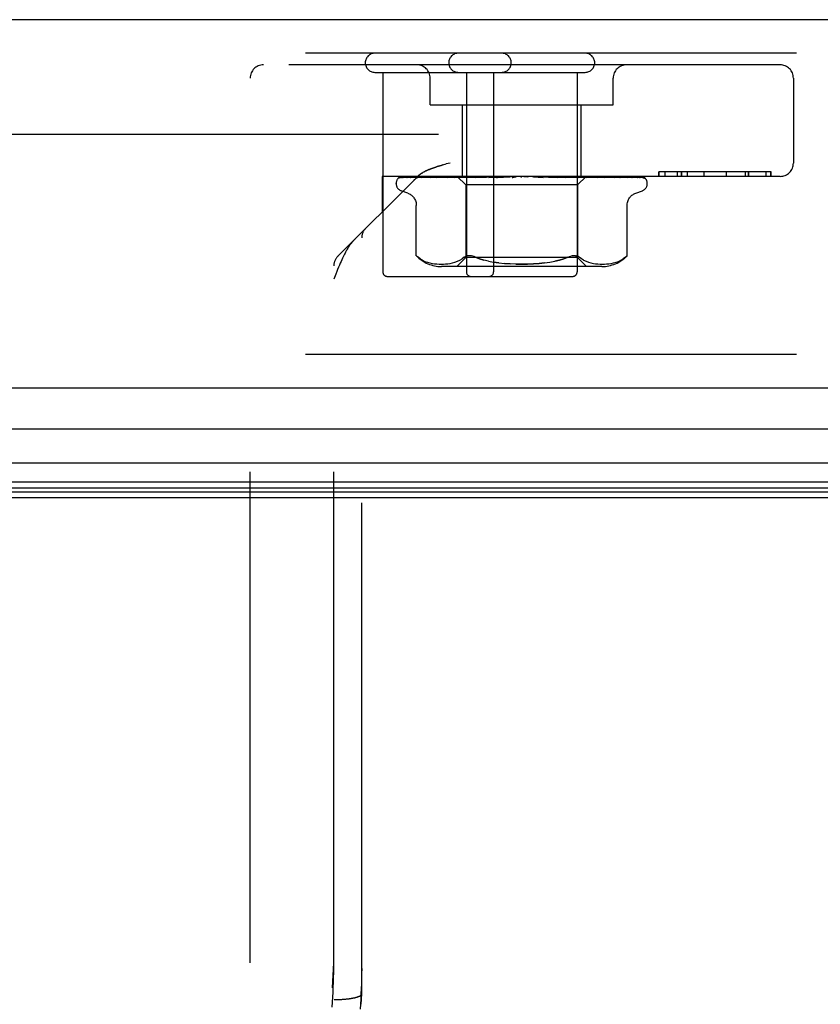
# Model space of a CAD drawing. Header units: inches. Extents: x 0 to 200, y 0 to 129.
# Tile 24 of 256: x 39.61 to 41.4, y 19.56 to 21.76. Entities that reach past the tile are written whole.
import ezdxf

# ---------------------------------------------------------------- set-up
doc = ezdxf.new("R2010")
doc.units = ezdxf.units.IN
doc.header["$LTSCALE"] = 11
doc.header["$MEASUREMENT"] = 0
doc.linetypes.add('HIDDEN', pattern=[0.2, 0.1, -0.1])
doc.layers.get('0').update_dxf_attribs({"linetype": 'CONTINUOUS'})
doc.layers.add('DEFAULT_2', color=8, linetype='HIDDEN')
doc.layers.add('LEFTHAND_DOOR_ASSEMBLY', color=7, linetype='CONTINUOUS')

msp = doc.modelspace()

# ---------------------------------------------------------------- linework, layer by layer
at = {"color": 7, "linetype": 'Continuous'}
msp.add_line((39.5678, 20.6941), (84.0678, 20.6941), dxfattribs=at)
at = {"layer": 'DEFAULT_2', "color": 8, "linetype": 'HIDDEN'}
msp.add_line((60.3488, 21.5066), (39.3854, 21.5066), dxfattribs=at)
at = {"layer": 'LEFTHAND_DOOR_ASSEMBLY', "color": 3, "linetype": 'Continuous'}
for p, q in [((61.1511, 21.7641), (38.6086, 21.7641)), ((61.1511, 20.9391), (38.6086, 20.9391))]:
    msp.add_line(p, q, dxfattribs=at)
at = {"layer": 'LEFTHAND_DOOR_ASSEMBLY', "color": 8, "linetype": 'HIDDEN'}
for p, q in [((61.1511, 21.6891), (38.6086, 21.6891)), ((41.3141, 21.6631), (40.1571, 21.6631)), ((40.4066, 21.6461), (40.8776, 21.6461)), ((40.4246, 21.6461), (40.4246, 21.1991)), ((40.6116, 21.6461), (40.6116, 21.1991)), ((40.6726, 21.6461), (40.6726, 21.1991)), ((40.8596, 21.6461), (40.8596, 21.1991)), ((40.1271, 19.6516), (40.1271, 21.6331)), ((40.5306, 21.5731), (40.5306, 21.6331)), ((40.9406, 21.5731), (40.9406, 21.6331)), ((41.3441, 21.6331), (41.3441, 21.4431)), ((40.5306, 21.5731), (40.9406, 21.5731)), ((40.6026, 21.4131), (40.6026, 21.5731)), ((40.8686, 21.4131), (40.8686, 21.5731)), ((40.559, 21.4388), (40.5666, 21.4409)), ((40.575, 21.4431), (40.5666, 21.4409)), ((41.0424, 21.4231), (41.0424, 21.4131)), ((41.2942, 21.4231), (41.0424, 21.4231)), ((41.0425, 21.4131), (41.0425, 21.4231)), ((41.057, 21.4131), (41.057, 21.4231)), ((41.0846, 21.4131), (41.0846, 21.4231)), ((41.0927, 21.4231), (41.0927, 21.4131)), ((41.0931, 21.4231), (41.0931, 21.4131)), ((41.1068, 21.4131), (41.1068, 21.4231)), ((41.1444, 21.4131), (41.1444, 21.4231)), ((41.1444, 21.4131), (41.1444, 21.4231)), ((41.1942, 21.4131), (41.1942, 21.4231)), ((41.1946, 21.4131), (41.1946, 21.4231)), ((41.2371, 21.4131), (41.2371, 21.4231)), ((41.2432, 21.4131), (41.2432, 21.4231)), ((41.2446, 21.4131), (41.2446, 21.4231)), ((41.2833, 21.4131), (41.2833, 21.4231)), ((41.2934, 21.4131), (41.2934, 21.4231)), ((41.2942, 21.4131), (41.2942, 21.4231)), ((40.3233, 21.2339), (40.5018, 21.4124)), ((40.4231, 21.4131), (40.4231, 21.3336)), ((41.3141, 21.4131), (40.4231, 21.4131)), ((40.4543, 21.3966), (40.4543, 21.3975)), ((40.4585, 21.4083), (40.4586, 21.4084)), ((40.4631, 21.4105), (40.5922, 21.4123)), ((40.4662, 21.4105), (40.5936, 21.4123)), ((40.4699, 21.4105), (40.5961, 21.4123)), ((40.479, 21.4105), (40.6001, 21.4123)), ((40.4857, 21.4104), (40.4863, 21.4105)), ((40.4863, 21.4105), (40.605, 21.4123)), ((40.5011, 21.4105), (40.6115, 21.4123)), ((40.5116, 21.4105), (40.5117, 21.4105)), ((40.5117, 21.4105), (40.6186, 21.4123)), ((40.5275, 21.4125), (40.5207, 21.4117)), ((40.533, 21.4131), (40.5275, 21.4125)), ((40.5317, 21.4105), (40.6274, 21.4123)), ((40.5321, 21.4106), (40.5317, 21.4105)), ((40.5452, 21.4105), (40.6364, 21.4123)), ((40.5523, 21.4113), (40.5453, 21.4105)), ((40.5453, 21.4105), (40.5453, 21.4105)), ((40.5602, 21.4121), (40.5523, 21.4113)), ((40.5696, 21.4105), (40.6472, 21.4123)), ((40.5857, 21.4105), (40.6579, 21.4123)), ((40.5859, 21.4105), (40.5857, 21.4105)), ((40.6025, 21.4121), (40.5859, 21.4105)), ((40.5913, 21.4131), (40.6103, 21.3941)), ((40.5922, 21.4123), (40.5922, 21.4124)), ((40.5936, 21.4123), (40.5935, 21.4124)), ((40.5961, 21.4123), (40.5962, 21.4124)), ((40.5965, 21.4131), (40.5999, 21.4124)), ((40.6001, 21.4123), (40.5999, 21.4124)), ((40.6135, 21.4131), (40.6025, 21.4121)), ((40.605, 21.4123), (40.6051, 21.4124)), ((40.6084, 21.4131), (40.6051, 21.4124)), ((40.6063, 21.4131), (40.6112, 21.4124)), ((40.6103, 21.3941), (40.6103, 21.2311)), ((40.8608, 21.3941), (40.6103, 21.3941)), ((40.6115, 21.4123), (40.6112, 21.4124)), ((40.6136, 21.4105), (40.6702, 21.4123)), ((40.6186, 21.4123), (40.6188, 21.4124)), ((40.6236, 21.4131), (40.6188, 21.4124)), ((40.6208, 21.4131), (40.6269, 21.4124)), ((40.6274, 21.4123), (40.6269, 21.4124)), ((40.6315, 21.4105), (40.6822, 21.4123)), ((40.6318, 21.4105), (40.6315, 21.4105)), ((40.6611, 21.4131), (40.6318, 21.4105)), ((40.6364, 21.4123), (40.6367, 21.4124)), ((40.6428, 21.4131), (40.6367, 21.4124)), ((40.6394, 21.4131), (40.6466, 21.4124)), ((40.6472, 21.4123), (40.6466, 21.4124)), ((40.6579, 21.4123), (40.6582, 21.4124)), ((40.6654, 21.4131), (40.6582, 21.4124)), ((40.6615, 21.4131), (40.6696, 21.4124)), ((40.6621, 21.4105), (40.6957, 21.4123)), ((40.6702, 21.4123), (40.6696, 21.4124)), ((40.6813, 21.4105), (40.7085, 21.4123)), ((40.6813, 21.4105), (40.6814, 21.4105)), ((40.6814, 21.4105), (40.7113, 21.4131)), ((40.6822, 21.4123), (40.6825, 21.4124)), ((40.6905, 21.4131), (40.6825, 21.4124)), ((40.6862, 21.4131), (40.6949, 21.4124)), ((40.6957, 21.4123), (40.6949, 21.4124)), ((40.7085, 21.4123), (40.7087, 21.4124)), ((40.7173, 21.4131), (40.7087, 21.4124)), ((40.7128, 21.4131), (40.7216, 21.4124)), ((40.7447, 21.4131), (40.7358, 21.4124)), ((40.7401, 21.4131), (40.7489, 21.4124)), ((40.762, 21.4124), (40.7721, 21.4115)), ((40.7718, 21.4131), (40.763, 21.4124)), ((40.7673, 21.4131), (40.7757, 21.4124)), ((40.7721, 21.4115), (40.7835, 21.4105)), ((40.776, 21.4123), (40.7757, 21.4124)), ((40.776, 21.4123), (40.8151, 21.4105)), ((40.8148, 21.4105), (40.7851, 21.4131)), ((40.7884, 21.4123), (40.7891, 21.4124)), ((40.7884, 21.4123), (40.8337, 21.4105)), ((40.7976, 21.4131), (40.7891, 21.4124)), ((40.7934, 21.4131), (40.8011, 21.4124)), ((40.8014, 21.4123), (40.8011, 21.4124)), ((40.8014, 21.4123), (40.8631, 21.4105)), ((40.8128, 21.4123), (40.8134, 21.4124)), ((40.8128, 21.4123), (40.8801, 21.4105)), ((40.8211, 21.4131), (40.8134, 21.4124)), ((40.8151, 21.4105), (40.8149, 21.4105)), ((40.8174, 21.4131), (40.824, 21.4124)), ((40.8244, 21.4123), (40.824, 21.4124)), ((40.8244, 21.4123), (40.9064, 21.4105)), ((40.8501, 21.4117), (40.8343, 21.4131)), ((40.8343, 21.4123), (40.8348, 21.4124)), ((40.8343, 21.4123), (40.9213, 21.4105)), ((40.8415, 21.4131), (40.8348, 21.4124)), ((40.8384, 21.4131), (40.8438, 21.4124)), ((40.8441, 21.4123), (40.8438, 21.4124)), ((40.8441, 21.4123), (40.9436, 21.4105)), ((40.8628, 21.4105), (40.8501, 21.4117)), ((40.8522, 21.4123), (40.8526, 21.4124)), ((40.8522, 21.4123), (40.9557, 21.4105)), ((40.8581, 21.4131), (40.8526, 21.4124)), ((40.8557, 21.4131), (40.8597, 21.4124)), ((40.8598, 21.4123), (40.8597, 21.4124)), ((40.8599, 21.4123), (40.8598, 21.4123)), ((40.8599, 21.4123), (40.9732, 21.4105)), ((40.8796, 21.4129), (40.8608, 21.3941)), ((40.8608, 21.3941), (40.8608, 21.2311)), ((40.8631, 21.4105), (40.8628, 21.4105)), ((40.8659, 21.4123), (40.8662, 21.4124)), ((40.8659, 21.4123), (40.9822, 21.4105)), ((40.8703, 21.4131), (40.8662, 21.4124)), ((40.8686, 21.4131), (40.8711, 21.4124)), ((40.8712, 21.4123), (40.8711, 21.4124)), ((40.8712, 21.4123), (40.9941, 21.4105)), ((40.8749, 21.4123), (40.8751, 21.4124)), ((40.8749, 21.4123), (40.9997, 21.4105)), ((40.8776, 21.4131), (40.8751, 21.4124)), ((40.8776, 21.4123), (40.8775, 21.4124)), ((40.8776, 21.4123), (41.0058, 21.4105)), ((40.8788, 21.4123), (40.8789, 21.4124)), ((40.8788, 21.4123), (41.0077, 21.4105)), ((40.8798, 21.4131), (40.8796, 21.4129)), ((40.8904, 21.4121), (40.8799, 21.4131)), ((40.9064, 21.4105), (40.9063, 21.4105)), ((40.9262, 21.4125), (40.9203, 21.4131)), ((40.9335, 21.4117), (40.9262, 21.4125)), ((40.9436, 21.4105), (40.9436, 21.4105)), ((40.9557, 21.4105), (40.9558, 21.4105)), ((40.9731, 21.4105), (40.9735, 21.4105)), ((40.9822, 21.4105), (40.9828, 21.4104)), ((41.0079, 21.41), (41.008, 21.41)), ((41.0168, 21.3966), (41.0168, 21.3975)), ((40.4803, 21.3755), (40.4653, 21.381)), ((40.9908, 21.3755), (41.0058, 21.381)), ((40.4995, 21.2355), (40.4995, 21.348)), ((40.9716, 21.2355), (40.9716, 21.348)), ((40.3771, 19.5818), (40.3771, 21.2752)), ((40.4995, 21.2355), (40.5001, 21.2349)), ((40.5005, 21.2345), (40.4999, 21.2351)), ((40.5135, 21.2253), (40.5189, 21.2228)), ((40.5188, 21.2228), (40.5243, 21.2209)), ((40.5242, 21.2209), (40.5297, 21.2194)), ((40.5296, 21.2194), (40.5351, 21.2183)), ((40.535, 21.2183), (40.5404, 21.2175)), ((40.5403, 21.2175), (40.5455, 21.217)), ((40.5649, 21.217), (40.5699, 21.2175)), ((40.5699, 21.2175), (40.575, 21.2182)), ((40.575, 21.2182), (40.5805, 21.2193)), ((40.5804, 21.2193), (40.586, 21.2209)), ((40.5859, 21.2209), (40.5915, 21.2229)), ((40.6103, 21.2311), (40.5903, 21.2111)), ((40.5914, 21.2229), (40.5969, 21.2254)), ((40.5969, 21.2254), (40.602, 21.2284)), ((40.6069, 21.232), (40.602, 21.2284)), ((40.8608, 21.2311), (40.6103, 21.2311)), ((40.6844, 21.2194), (40.6726, 21.2211)), ((40.856, 21.2353), (40.8583, 21.2349)), ((40.8608, 21.2311), (40.8808, 21.2111)), ((40.8742, 21.2254), (40.8797, 21.2229)), ((40.8796, 21.2229), (40.8852, 21.2209)), ((40.8851, 21.2209), (40.8907, 21.2193)), ((40.8907, 21.2193), (40.8961, 21.2182)), ((40.8961, 21.2182), (40.9012, 21.2175)), ((40.9012, 21.2175), (40.9062, 21.217)), ((40.9256, 21.217), (40.9308, 21.2175)), ((40.9307, 21.2175), (40.9361, 21.2183)), ((40.936, 21.2183), (40.9415, 21.2194)), ((40.9414, 21.2194), (40.9469, 21.2209)), ((40.9468, 21.2209), (40.9523, 21.2228)), ((40.9522, 21.2228), (40.9576, 21.2253)), ((40.9677, 21.232), (40.9627, 21.2284)), ((40.9689, 21.2331), (40.9677, 21.232)), ((40.9707, 21.2346), (40.9699, 21.2339)), ((40.9716, 21.2355), (40.9715, 21.2354)), ((40.3146, 19.6516), (40.3146, 21.2127)), ((40.5454, 21.217), (40.5505, 21.2167)), ((40.5504, 21.2167), (40.5553, 21.2166)), ((40.5552, 21.2166), (40.5601, 21.2167)), ((40.9151, 21.2111), (40.556, 21.2111)), ((40.56, 21.2167), (40.5649, 21.217)), ((40.9062, 21.217), (40.9111, 21.2167)), ((40.911, 21.2167), (40.9159, 21.2166)), ((40.9158, 21.2166), (40.9207, 21.2167)), ((40.9206, 21.2167), (40.9257, 21.217)), ((40.4346, 21.1891), (40.8496, 21.1891)), ((61.1511, 21.0141), (38.6086, 21.0141)), ((40.3125, 19.5746), (40.313, 19.5856)), ((40.3191, 19.5692), (40.3213, 19.5692)), ((40.3213, 19.5692), (40.3236, 19.5693)), ((40.3236, 19.5693), (40.3258, 19.5693)), ((40.3258, 19.5693), (40.328, 19.5694)), ((40.328, 19.5694), (40.3302, 19.5695)), ((40.3302, 19.5695), (40.3324, 19.5697)), ((40.3324, 19.5697), (40.3345, 19.5698)), ((40.3345, 19.5698), (40.3366, 19.57)), ((40.3366, 19.57), (40.3387, 19.5701)), ((40.3387, 19.5701), (40.3408, 19.5703)), ((40.3759, 19.5586), (40.3765, 19.5702)), ((40.3765, 19.5702), (40.3771, 19.5817)), ((40.3771, 19.5817), (40.3771, 19.5818))]:
    msp.add_line(p, q, dxfattribs=at)
at = {"layer": 'LEFTHAND_DOOR_ASSEMBLY', "color": 7, "linetype": 'Continuous'}
for p, q in [((49.8798, 20.847), (38.5866, 20.847)), ((38.5582, 20.7718), (49.8798, 20.7718)), ((49.8798, 20.7285), (38.5671, 20.7285)), ((49.8798, 20.7148), (38.5739, 20.7148)), ((49.8798, 20.706), (38.5763, 20.706))]:
    msp.add_line(p, q, dxfattribs=at)
at = {"layer": 'LEFTHAND_DOOR_ASSEMBLY', "color": 8, "linetype": 'HIDDEN'}
for points in [[(40.559, 21.4388), (40.5555, 21.4378), (40.5522, 21.4368), (40.5491, 21.4359), (40.5461, 21.435), (40.5434, 21.4341), (40.5408, 21.4333), (40.5385, 21.4325), (40.5362, 21.4317), (40.5342, 21.431), (40.5322, 21.4303), (40.5305, 21.4296), (40.5288, 21.4289), (40.5272, 21.4282), (40.5257, 21.4276), (40.5243, 21.427), (40.523, 21.4264), (40.5217, 21.4258), (40.5205, 21.4252), (40.5194, 21.4246), (40.5183, 21.4241), (40.5172, 21.4235), (40.5162, 21.4229), (40.5152, 21.4224), (40.5142, 21.4218), (40.5133, 21.4213)], [(40.523, 21.4264), (40.5243, 21.427), (40.5257, 21.4276), (40.5272, 21.4282), (40.5288, 21.4289), (40.5305, 21.4296), (40.5322, 21.4303), (40.5342, 21.431), (40.5362, 21.4317), (40.5385, 21.4325), (40.5409, 21.4333), (40.5434, 21.4341), (40.5461, 21.435), (40.5491, 21.4359), (40.5522, 21.4368), (40.5555, 21.4378), (40.559, 21.4388)], [(40.5018, 21.4124), (40.5025, 21.413), (40.5031, 21.4137), (40.5038, 21.4143), (40.5045, 21.4149), (40.5052, 21.4155), (40.506, 21.4161), (40.5067, 21.4167), (40.5075, 21.4173), (40.5082, 21.4179), (40.509, 21.4184), (40.5098, 21.419), (40.5107, 21.4196), (40.5115, 21.4201), (40.5124, 21.4207), (40.5133, 21.4213)], [(40.5115, 21.4201), (40.5107, 21.4196), (40.5098, 21.419), (40.509, 21.4184), (40.5082, 21.4179), (40.5075, 21.4173), (40.5067, 21.4167), (40.506, 21.4161), (40.5052, 21.4155), (40.5045, 21.4149), (40.5038, 21.4143)], [(40.5162, 21.4229), (40.5172, 21.4235), (40.5183, 21.4241), (40.5194, 21.4246), (40.5205, 21.4252), (40.5217, 21.4258)], [(40.4653, 21.4131), (40.464, 21.4126), (40.4628, 21.412), (40.4618, 21.4114), (40.4609, 21.4107), (40.4602, 21.4101), (40.4596, 21.4096), (40.4591, 21.4091), (40.4588, 21.4087), (40.4586, 21.4085), (40.4585, 21.4083), (40.4585, 21.4083)], [(40.4595, 21.4093), (40.4596, 21.4093), (40.4599, 21.4095), (40.4603, 21.4098), (40.4607, 21.41), (40.4612, 21.4101), (40.4618, 21.4103), (40.4623, 21.4104), (40.4629, 21.4105), (40.4631, 21.4105)], [(40.4687, 21.4131), (40.4671, 21.4127), (40.4656, 21.4122), (40.4642, 21.4117), (40.4629, 21.4112), (40.4616, 21.4106), (40.4604, 21.4098), (40.4596, 21.4093)], [(40.4645, 21.4104), (40.4639, 21.41), (40.4638, 21.4099), (40.4637, 21.4099), (40.4638, 21.4099), (40.464, 21.41), (40.4643, 21.4101), (40.4647, 21.4103), (40.4653, 21.4104), (40.4658, 21.4105), (40.4662, 21.4105)], [(40.4698, 21.4131), (40.4694, 21.413), (40.4687, 21.4127), (40.4681, 21.4124), (40.4675, 21.4121), (40.4669, 21.4118), (40.4663, 21.4115), (40.4658, 21.4112), (40.4653, 21.4109), (40.4649, 21.4106), (40.4645, 21.4104)], [(40.4813, 21.4131), (40.4796, 21.4128), (40.4775, 21.4124), (40.4755, 21.412), (40.4735, 21.4116), (40.4716, 21.4111), (40.4698, 21.4106), (40.4686, 21.4103)], [(40.4686, 21.4103), (40.4688, 21.4103), (40.4693, 21.4104), (40.4699, 21.4105)], [(40.4795, 21.4111), (40.4786, 21.4106), (40.4782, 21.4105), (40.478, 21.4104), (40.4779, 21.4103)], [(40.4779, 21.4103), (40.4779, 21.4103), (40.4779, 21.4103), (40.478, 21.4104), (40.4783, 21.4104), (40.4787, 21.4105), (40.479, 21.4105)], [(40.4839, 21.4131), (40.4833, 21.4129), (40.4825, 21.4126), (40.4819, 21.4123), (40.4812, 21.412), (40.4806, 21.4117), (40.48, 21.4114), (40.4795, 21.4111)], [(40.503, 21.4131), (40.5011, 21.4129), (40.4983, 21.4125), (40.4956, 21.4121), (40.4929, 21.4116), (40.4902, 21.4112), (40.4876, 21.4108), (40.4857, 21.4104)], [(40.501, 21.4105), (40.5009, 21.4105), (40.5008, 21.4105), (40.5008, 21.4105), (40.5009, 21.4105), (40.5011, 21.4105)], [(40.5034, 21.4116), (40.5022, 21.411), (40.5016, 21.4108), (40.5012, 21.4106), (40.501, 21.4105)], [(40.507, 21.4131), (40.5067, 21.413), (40.5058, 21.4127), (40.505, 21.4123), (40.5042, 21.412), (40.5034, 21.4116)], [(40.5207, 21.4117), (40.5173, 21.4112), (40.5116, 21.4105)], [(40.5345, 21.4115), (40.5338, 21.4112), (40.5332, 21.411), (40.5326, 21.4108), (40.5322, 21.4106), (40.5321, 21.4106)], [(40.5382, 21.4131), (40.5376, 21.4129), (40.5368, 21.4126), (40.536, 21.4122), (40.5345, 21.4115)], [(40.5702, 21.4131), (40.5679, 21.4129), (40.5602, 21.4121)], [(40.5746, 21.4123), (40.5731, 21.4116), (40.5725, 21.4113), (40.5718, 21.4111), (40.5712, 21.4108), (40.5707, 21.4107), (40.5702, 21.4106), (40.5699, 21.4105), (40.5696, 21.4105)], [(40.5765, 21.4131), (40.5761, 21.4129), (40.5753, 21.4126), (40.5746, 21.4123)], [(40.5913, 21.4131), (40.5916, 21.4128), (40.5919, 21.4126), (40.592, 21.4125), (40.5922, 21.4124), (40.5922, 21.4123), (40.5922, 21.4123)], [(40.5918, 21.4131), (40.5921, 21.4129), (40.5926, 21.4127), (40.593, 21.4125), (40.5935, 21.4124)], [(40.5922, 21.4131), (40.5922, 21.4129), (40.5921, 21.4127), (40.5922, 21.4125), (40.5922, 21.4124)], [(40.5933, 21.4131), (40.5935, 21.4128), (40.5936, 21.4126), (40.5936, 21.4125), (40.5937, 21.4124), (40.5936, 21.4123), (40.5936, 21.4123)], [(40.5946, 21.4131), (40.595, 21.4128), (40.5953, 21.4126), (40.5956, 21.4125), (40.5959, 21.4124), (40.5961, 21.4123), (40.5961, 21.4123)], [(40.5978, 21.4131), (40.5973, 21.4129), (40.5969, 21.4127), (40.5965, 21.4125), (40.5962, 21.4124)], [(40.6004, 21.4131), (40.6004, 21.4128), (40.6004, 21.4126), (40.6004, 21.4125), (40.6003, 21.4124), (40.6001, 21.4123)], [(40.603, 21.4131), (40.6035, 21.4128), (40.6039, 21.4126), (40.6043, 21.4125), (40.6046, 21.4124), (40.6049, 21.4123), (40.605, 21.4123)], [(40.6123, 21.4131), (40.6123, 21.4128), (40.6122, 21.4126), (40.612, 21.4125), (40.6118, 21.4124), (40.6115, 21.4123)], [(40.6205, 21.4131), (40.6197, 21.4128), (40.619, 21.4124), (40.6182, 21.4121), (40.6175, 21.4117), (40.6168, 21.4114), (40.6161, 21.4111), (40.6154, 21.4108), (40.6148, 21.4107), (40.6142, 21.4105), (40.6137, 21.4105), (40.6136, 21.4105)], [(40.6161, 21.4131), (40.6167, 21.4128), (40.6172, 21.4126), (40.6177, 21.4125), (40.6181, 21.4124), (40.6185, 21.4123), (40.6186, 21.4123)], [(40.6288, 21.4131), (40.6286, 21.4128), (40.6284, 21.4126), (40.6281, 21.4125), (40.6277, 21.4124), (40.6274, 21.4123)], [(40.6336, 21.4131), (40.6342, 21.4128), (40.6348, 21.4126), (40.6353, 21.4125), (40.6358, 21.4124), (40.6363, 21.4123), (40.6364, 21.4123)], [(40.649, 21.4131), (40.6487, 21.4128), (40.6484, 21.4126), (40.648, 21.4125), (40.6476, 21.4124), (40.6472, 21.4123)], [(40.6548, 21.4131), (40.6554, 21.4128), (40.656, 21.4126), (40.6566, 21.4125), (40.6572, 21.4124), (40.6577, 21.4123), (40.6579, 21.4123)], [(40.6665, 21.412), (40.6659, 21.4117), (40.6653, 21.4114), (40.6647, 21.4111), (40.664, 21.4109), (40.6633, 21.4107), (40.6626, 21.4105), (40.6621, 21.4105)], [(40.6685, 21.4131), (40.6682, 21.413), (40.6676, 21.4127), (40.6665, 21.412)], [(40.6724, 21.4131), (40.6721, 21.4128), (40.6716, 21.4126), (40.6712, 21.4125), (40.6707, 21.4124), (40.6702, 21.4123)], [(40.6783, 21.4124), (40.6781, 21.4123), (40.678, 21.4123), (40.6779, 21.4121), (40.6779, 21.412), (40.6779, 21.4118), (40.678, 21.4116), (40.6782, 21.4114), (40.6785, 21.4111), (40.6788, 21.4109), (40.6792, 21.4107), (40.6797, 21.4106), (40.6803, 21.4105), (40.6808, 21.4105), (40.6813, 21.4105)], [(40.6789, 21.4131), (40.6795, 21.4128), (40.6801, 21.4126), (40.6807, 21.4125), (40.6813, 21.4124), (40.6819, 21.4123), (40.6822, 21.4123)], [(40.6981, 21.4131), (40.6977, 21.4128), (40.6972, 21.4126), (40.6966, 21.4125), (40.696, 21.4124), (40.6957, 21.4123)], [(40.705, 21.4131), (40.7056, 21.4128), (40.7062, 21.4126), (40.7068, 21.4125), (40.7075, 21.4124), (40.7081, 21.4123), (40.7085, 21.4123)], [(40.7175, 21.4123), (40.7173, 21.4122), (40.7171, 21.412), (40.7168, 21.4118), (40.7164, 21.4116), (40.716, 21.4114), (40.7156, 21.4111), (40.7151, 21.4109), (40.7145, 21.4107), (40.7139, 21.4106)], [(40.7141, 21.4106), (40.7156, 21.4109), (40.7172, 21.4113), (40.7188, 21.4116), (40.7204, 21.4119), (40.7219, 21.4122), (40.7233, 21.4124)], [(40.7186, 21.4131), (40.7184, 21.413), (40.7181, 21.4128), (40.7179, 21.4127), (40.7175, 21.4123)], [(40.7233, 21.4124), (40.7229, 21.4124), (40.7223, 21.4123), (40.7216, 21.4124)], [(40.7252, 21.4131), (40.7246, 21.4128), (40.7241, 21.4126), (40.7235, 21.4125), (40.7233, 21.4124)], [(40.7322, 21.4131), (40.7328, 21.4128), (40.7334, 21.4126), (40.734, 21.4125), (40.7346, 21.4124), (40.7352, 21.4123), (40.7358, 21.4124)], [(40.7526, 21.4131), (40.752, 21.4128), (40.7514, 21.4126), (40.7508, 21.4125), (40.7502, 21.4124), (40.7495, 21.4123), (40.7489, 21.4124)], [(40.7596, 21.4131), (40.7601, 21.4128), (40.7606, 21.4126), (40.7612, 21.4125), (40.7618, 21.4124), (40.762, 21.4124)], [(40.762, 21.4124), (40.7624, 21.4123), (40.763, 21.4124)], [(40.7794, 21.4131), (40.7788, 21.4128), (40.7782, 21.4126), (40.7775, 21.4125), (40.7769, 21.4124), (40.7763, 21.4123), (40.776, 21.4123)], [(40.7784, 21.4127), (40.778, 21.413), (40.7777, 21.4131)], [(40.7836, 21.4105), (40.7829, 21.4106), (40.7822, 21.4108), (40.7815, 21.411), (40.7809, 21.4113), (40.7803, 21.4115), (40.7798, 21.4118), (40.7793, 21.4121), (40.7784, 21.4127)], [(40.7861, 21.4131), (40.7865, 21.4128), (40.7869, 21.4126), (40.7875, 21.4125), (40.788, 21.4124), (40.7884, 21.4123)], [(40.8046, 21.4131), (40.804, 21.4128), (40.8034, 21.4126), (40.8028, 21.4125), (40.8022, 21.4124), (40.8016, 21.4123), (40.8014, 21.4123)], [(40.8107, 21.4131), (40.811, 21.4128), (40.8114, 21.4126), (40.8119, 21.4125), (40.8123, 21.4124), (40.8128, 21.4123)], [(40.8273, 21.4131), (40.8267, 21.4128), (40.8261, 21.4126), (40.8256, 21.4125), (40.825, 21.4124), (40.8245, 21.4123), (40.8244, 21.4123)], [(40.8337, 21.4105), (40.8336, 21.4105), (40.8331, 21.4105), (40.8324, 21.4107), (40.8317, 21.4109), (40.831, 21.4112), (40.8303, 21.4115), (40.8296, 21.4118), (40.829, 21.4121), (40.8284, 21.4125), (40.8277, 21.4128), (40.8271, 21.4131), (40.827, 21.4131)], [(40.8327, 21.4131), (40.8329, 21.4128), (40.8332, 21.4126), (40.8335, 21.4125), (40.8339, 21.4124), (40.8343, 21.4123)], [(40.8467, 21.4131), (40.8462, 21.4128), (40.8456, 21.4126), (40.8451, 21.4125), (40.8446, 21.4124), (40.8442, 21.4123), (40.8441, 21.4123)], [(40.8511, 21.4131), (40.8512, 21.4128), (40.8514, 21.4126), (40.8516, 21.4125), (40.8519, 21.4124), (40.8522, 21.4123)], [(40.8621, 21.4131), (40.8616, 21.4129), (40.8612, 21.4127), (40.8608, 21.4125), (40.8604, 21.4124), (40.8601, 21.4123), (40.8599, 21.4123)], [(40.8653, 21.4131), (40.8653, 21.4128), (40.8654, 21.4126), (40.8655, 21.4125), (40.8657, 21.4124), (40.8659, 21.4123)], [(40.8729, 21.4131), (40.8725, 21.4128), (40.8721, 21.4126), (40.8718, 21.4125), (40.8715, 21.4124), (40.8712, 21.4123), (40.8712, 21.4123)], [(40.8801, 21.4105), (40.8798, 21.4105), (40.8793, 21.4106), (40.8787, 21.4107), (40.878, 21.411), (40.8773, 21.4113), (40.8765, 21.4116), (40.8758, 21.412), (40.875, 21.4123), (40.8742, 21.4127), (40.8734, 21.4131), (40.8732, 21.4131)], [(40.8749, 21.4131), (40.8748, 21.4128), (40.8747, 21.4126), (40.8747, 21.4125), (40.8748, 21.4124), (40.8749, 21.4123)], [(40.8767, 21.4131), (40.877, 21.4129), (40.8772, 21.4127), (40.8774, 21.4125), (40.8775, 21.4124)], [(40.8788, 21.4131), (40.8784, 21.4128), (40.8781, 21.4126), (40.8779, 21.4125), (40.8777, 21.4124), (40.8776, 21.4123), (40.8776, 21.4123)], [(40.8794, 21.4131), (40.8792, 21.4128), (40.879, 21.4126), (40.8789, 21.4125), (40.8788, 21.4124), (40.8788, 21.4123), (40.8788, 21.4123)], [(40.8796, 21.4129), (40.8794, 21.4127), (40.8792, 21.4125), (40.8789, 21.4124)], [(40.9062, 21.4105), (40.9032, 21.4108), (40.8904, 21.4121)], [(40.9166, 21.4123), (40.9158, 21.4126), (40.915, 21.4129), (40.9145, 21.4131)], [(40.9213, 21.4105), (40.9211, 21.4105), (40.9209, 21.4105), (40.9205, 21.4106), (40.92, 21.4108), (40.9194, 21.411), (40.9188, 21.4113), (40.9181, 21.4116), (40.9166, 21.4123)], [(40.9436, 21.4105), (40.9409, 21.4108), (40.9335, 21.4117)], [(40.9522, 21.412), (40.9514, 21.4123), (40.9506, 21.4127), (40.9497, 21.413), (40.9495, 21.4131)], [(40.9558, 21.4105), (40.9558, 21.4105), (40.9558, 21.4105), (40.9557, 21.4105), (40.9555, 21.4106), (40.9552, 21.4107), (40.9547, 21.4109), (40.9542, 21.4111), (40.9536, 21.4114), (40.9522, 21.412)], [(40.9735, 21.4105), (40.9714, 21.4108), (40.9684, 21.4112), (40.9653, 21.4117), (40.9623, 21.4121), (40.9592, 21.4125), (40.9561, 21.4129), (40.9541, 21.4131)], [(40.9819, 21.4108), (40.9808, 21.4114), (40.9801, 21.4117), (40.9795, 21.412), (40.9787, 21.4124), (40.978, 21.4127), (40.9772, 21.413), (40.9768, 21.4131)], [(40.9951, 21.4104), (40.9935, 21.4107), (40.9913, 21.4112), (40.989, 21.4116), (40.9867, 21.412), (40.9843, 21.4125), (40.9818, 21.4129), (40.98, 21.4131)], [(40.9828, 21.4104), (40.9829, 21.4104), (40.9828, 21.4104), (40.9826, 21.4105), (40.9823, 21.4106), (40.9819, 21.4108)], [(40.9941, 21.4105), (40.9947, 21.4104), (40.995, 21.4104)], [(41.0002, 21.4108), (40.9998, 21.4111), (40.9993, 21.4114), (40.9988, 21.4116), (40.9983, 21.4119), (40.9978, 21.4122), (40.9972, 21.4124), (40.9966, 21.4127), (40.996, 21.4129), (40.9954, 21.4131)], [(41.0079, 21.41), (41.007, 21.4104), (41.0056, 21.4109), (41.0041, 21.4114), (41.0026, 21.4118), (41.001, 21.4123), (40.9993, 21.4127), (40.9975, 21.4131), (40.9972, 21.4131)], [(40.9997, 21.4105), (41.0001, 21.4105), (41.0006, 21.4104), (41.001, 21.4103), (41.0013, 21.4102), (41.0014, 21.4101), (41.0014, 21.4101)], [(41.0014, 21.4101), (41.0014, 21.4101), (41.0013, 21.4102), (41.0012, 21.4103), (41.0009, 21.4104), (41.0002, 21.4108)], [(41.0107, 21.4097), (41.0105, 21.4099), (41.0101, 21.4101), (41.0098, 21.4104), (41.0094, 21.4107), (41.0089, 21.411), (41.0085, 21.4113), (41.0079, 21.4116), (41.0074, 21.4119), (41.0068, 21.4122), (41.0062, 21.4125), (41.0055, 21.4128), (41.0049, 21.4131), (41.0048, 21.4131)], [(41.0105, 21.4105), (41.0093, 21.4114), (41.0081, 21.412), (41.0069, 21.4126), (41.0055, 21.413), (41.0052, 21.4131)], [(41.0058, 21.4105), (41.0064, 21.4104), (41.007, 21.4103), (41.0076, 21.4102), (41.0079, 21.41)], [(41.0077, 21.4105), (41.0079, 21.4105), (41.0084, 21.4104), (41.0089, 21.4103), (41.0093, 21.4102), (41.0097, 21.4101), (41.0101, 21.41), (41.0104, 21.4098), (41.0107, 21.4096), (41.0109, 21.4095), (41.011, 21.4094)], [(41.011, 21.4094), (41.0111, 21.4094), (41.0111, 21.4094), (41.0111, 21.4094), (41.0107, 21.4097)], [(40.4803, 21.3755), (40.4821, 21.3748), (40.4838, 21.374), (40.4854, 21.3731), (40.487, 21.372), (40.4886, 21.3708), (40.4901, 21.3695), (40.4916, 21.3681), (40.493, 21.3665), (40.4942, 21.3648), (40.4954, 21.3629), (40.4965, 21.361), (40.4974, 21.3589), (40.4982, 21.3566), (40.4988, 21.3543), (40.4993, 21.3518), (40.4995, 21.3493), (40.4995, 21.3481)], [(40.9716, 21.3481), (40.9716, 21.3493), (40.9718, 21.3518), (40.9723, 21.3543), (40.9729, 21.3566), (40.9737, 21.3589), (40.9746, 21.361), (40.9757, 21.3629), (40.9769, 21.3648), (40.9782, 21.3665), (40.9795, 21.3681), (40.981, 21.3695), (40.9825, 21.3708), (40.9841, 21.372), (40.9857, 21.3731), (40.9873, 21.374), (40.989, 21.3748), (40.9908, 21.3755)], [(40.3615, 21.2721), (40.3606, 21.2711), (40.3596, 21.2701), (40.3587, 21.2691), (40.3577, 21.268), (40.3567, 21.2669), (40.3557, 21.2657), (40.3547, 21.2644), (40.3537, 21.2631), (40.3527, 21.2618), (40.3516, 21.2603), (40.3505, 21.2589), (40.3494, 21.2573), (40.3483, 21.2556), (40.3472, 21.2539), (40.3461, 21.2521), (40.3449, 21.2501), (40.3437, 21.2481), (40.3424, 21.246), (40.3411, 21.2437), (40.3398, 21.2412), (40.3385, 21.2386), (40.337, 21.2358), (40.3356, 21.2329), (40.334, 21.2297), (40.3324, 21.2262), (40.3308, 21.2225), (40.329, 21.2185), (40.3272, 21.2143), (40.3253, 21.2098), (40.3233, 21.2049), (40.3213, 21.1998), (40.3191, 21.1944), (40.3146, 21.1827)], [(40.4997, 21.2353), (40.4995, 21.2354), (40.4995, 21.2355)], [(40.5005, 21.2345), (40.5011, 21.234), (40.5018, 21.2334), (40.5034, 21.232)], [(40.5021, 21.2332), (40.5015, 21.2337), (40.501, 21.2341)], [(40.5135, 21.2253), (40.5084, 21.2284), (40.5034, 21.232)], [(40.6069, 21.232), (40.6087, 21.2333), (40.6107, 21.2343), (40.6128, 21.2349)], [(40.6321, 21.232), (40.6288, 21.2333), (40.6257, 21.2343), (40.6228, 21.2349), (40.6201, 21.2353), (40.6175, 21.2355), (40.6151, 21.2353), (40.6128, 21.2349)], [(40.6321, 21.232), (40.641, 21.2287), (40.6508, 21.2257)], [(40.6613, 21.2232), (40.6507, 21.2257), (40.641, 21.2287)], [(40.6613, 21.2232), (40.6726, 21.2211), (40.6844, 21.2194), (40.6967, 21.2182), (40.7094, 21.2173)], [(40.7867, 21.2194), (40.7744, 21.2182), (40.7617, 21.2173), (40.7487, 21.2168), (40.7356, 21.2166), (40.7224, 21.2168), (40.7094, 21.2173), (40.6967, 21.2182)], [(40.7224, 21.2168), (40.7355, 21.2166), (40.7487, 21.2168), (40.7617, 21.2173), (40.7744, 21.2182), (40.7867, 21.2194), (40.7986, 21.2211), (40.8098, 21.2232), (40.8204, 21.2257), (40.8301, 21.2287), (40.839, 21.232)], [(40.839, 21.232), (40.8301, 21.2287), (40.8203, 21.2257), (40.8098, 21.2232)], [(40.839, 21.232), (40.8423, 21.2333), (40.8454, 21.2343)], [(40.856, 21.2353), (40.8536, 21.2355), (40.851, 21.2353), (40.8483, 21.2349), (40.8454, 21.2343)], [(40.8643, 21.232), (40.8624, 21.2333), (40.8604, 21.2343), (40.8583, 21.2349)], [(40.8743, 21.2254), (40.8691, 21.2284), (40.8643, 21.232)], [(40.9576, 21.2253), (40.9627, 21.2284), (40.9677, 21.232)], [(40.9677, 21.232), (40.9689, 21.2331), (40.9699, 21.2339), (40.9707, 21.2346), (40.9712, 21.2351), (40.9715, 21.2354)], [(40.313, 19.5856), (40.3135, 19.5966), (40.3139, 19.6076), (40.3142, 19.6187), (40.3144, 19.6296), (40.3145, 19.6406), (40.3146, 19.6516)], [(40.3771, 19.6389), (40.3769, 19.6275), (40.3767, 19.6161), (40.3764, 19.6046), (40.376, 19.5932), (40.3755, 19.5818), (40.3749, 19.5703), (40.3743, 19.5589), (40.3735, 19.5474)], [(40.3111, 19.5525), (40.3119, 19.5636), (40.3125, 19.5746)], [(40.3157, 19.5691), (40.3168, 19.5691), (40.3191, 19.5692)], [(40.3408, 19.5703), (40.3418, 19.5704), (40.3428, 19.5705), (40.3438, 19.5706), (40.3448, 19.5707), (40.3458, 19.5708), (40.3468, 19.5709), (40.3477, 19.5711), (40.3487, 19.5712), (40.3496, 19.5713), (40.3506, 19.5714), (40.3515, 19.5716), (40.3524, 19.5717), (40.3533, 19.5719), (40.3542, 19.572), (40.355, 19.5722), (40.3559, 19.5723), (40.3567, 19.5725), (40.3575, 19.5726), (40.3584, 19.5728), (40.3591, 19.5729), (40.3599, 19.5731), (40.3607, 19.5733), (40.3615, 19.5734), (40.3622, 19.5736), (40.3629, 19.5738), (40.3636, 19.574), (40.3643, 19.5741), (40.365, 19.5743), (40.3656, 19.5745), (40.3663, 19.5747), (40.3669, 19.5749), (40.3675, 19.5751), (40.3681, 19.5753), (40.3687, 19.5755), (40.3692, 19.5757), (40.3698, 19.5759), (40.3703, 19.5761), (40.3708, 19.5763), (40.3713, 19.5765), (40.3717, 19.5767), (40.3722, 19.5769), (40.3726, 19.5771), (40.373, 19.5773), (40.3734, 19.5776), (40.3738, 19.5778), (40.3741, 19.578), (40.3745, 19.5782), (40.3748, 19.5784), (40.3751, 19.5786), (40.3753, 19.5789), (40.3756, 19.5791), (40.3758, 19.5793), (40.376, 19.5795), (40.3762, 19.5798), (40.3764, 19.58), (40.3766, 19.5802), (40.3767, 19.5805), (40.3768, 19.5807), (40.3769, 19.5809), (40.377, 19.5811), (40.377, 19.5814), (40.377, 19.5816), (40.3771, 19.5817)]]:
    msp.add_lwpolyline(points, dxfattribs=at)
for centre, radius, start, end in [((40.4066, 21.6676), 0.0215, 90, 270), ((40.5936, 21.6676), 0.0215, 90, 270), ((40.6906, 21.6676), 0.0215, 270, 90), ((40.8776, 21.6676), 0.0215, 270, 90), ((40.1571, 21.6331), 0.03, 90, 180), ((40.5006, 21.6331), 0.03, 0, 90), ((40.9706, 21.6331), 0.03, 90, 180), ((41.3141, 21.6331), 0.03, 0, 90), ((41.3141, 21.4431), 0.03, 270, 360), ((40.471, 21.3975), 0.0167, 109.9484, 180), ((40.471, 21.3966), 0.0167, 180, 250), ((40.515, 21.3831), 0.03, 90, 135), ((41.0001, 21.3966), 0.0167, 290, 360), ((41.0001, 21.3975), 0.0167, 0, 51.3782), ((40.4071, 21.2752), 0.03, 135, 180), ((40.3446, 21.2127), 0.03, 135, 180), ((40.556, 21.2887), 0.0776, 223.3008, 270), ((40.9151, 21.2887), 0.0776, 270, 316.6992), ((40.4346, 21.1991), 0.01, 180, 270), ((40.6216, 21.1991), 0.01, 180, 270), ((40.6626, 21.1991), 0.01, 270, 360), ((40.8496, 21.1991), 0.01, 270, 360), ((38.8781, 19.6516), 1.4365, 270, 360), ((38.8781, 19.6516), 1.249, 270, 360)]:
    msp.add_arc(centre, radius, start, end, dxfattribs=at)

doc.saveas('drawing.dxf')
